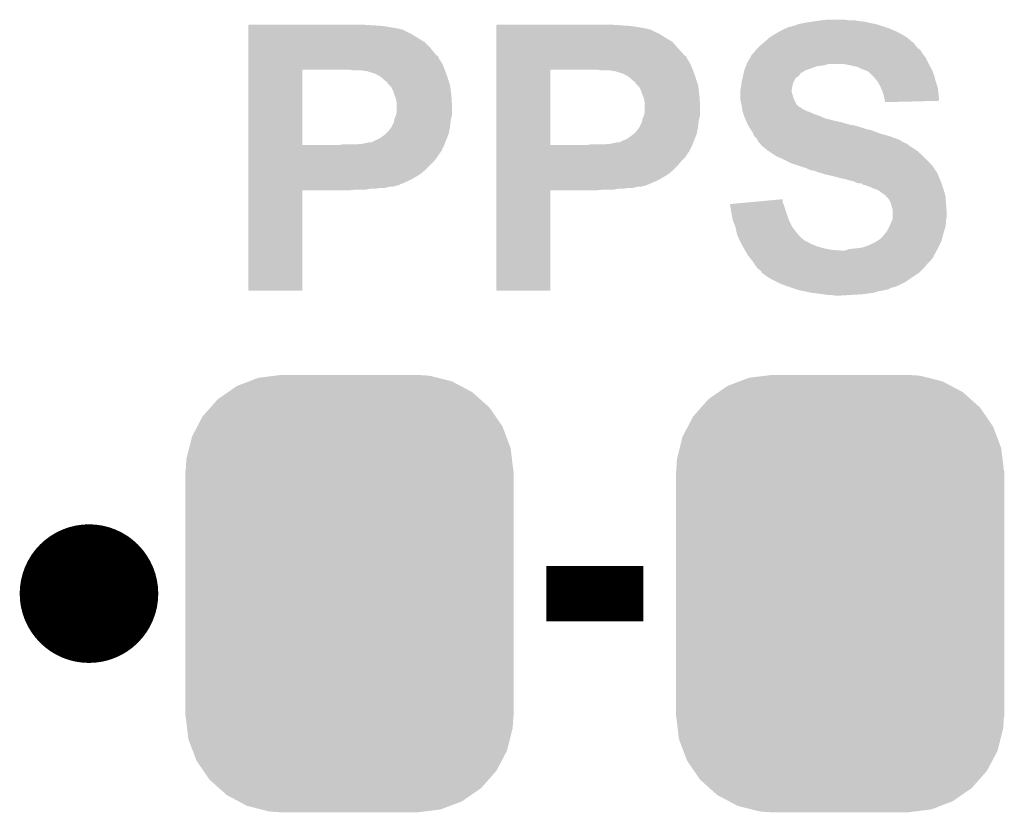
# Model space of a CAD drawing. Extents: x -1.3 to 24.2, y -3.9 to 39.2.
# Tile 11 of 21: x 11.2 to 14.8, y 8.3 to 11.2. Entities that reach past the tile are written whole.
import ezdxf

# ---------------------------------------------------------------- set-up
doc = ezdxf.new("R2010")
doc.units = 0
doc.layers.get('0').update_dxf_attribs({"linetype": 'CONTINUOUS'})
doc.layers.add('GNSS_MAX_3_CLICK_V100_GTO', color=11, linetype='CONTINUOUS')
doc.layers.add('GNSS_MAX_3_CLICK_V100_GTS', color=8, linetype='CONTINUOUS')

# ---------------------------------------------------------------- blocks, each defined once
blk = doc.blocks.new('CUSTOM_66')
for points in [[(-0.333938, 0.790942), (-0.273256, 0.798498), (0.32361, 0.790942), (0.29379, 0.798498)], [(-0.273256, 0.798498), (-0.25019, 0.80137), (0.29379, 0.798498), (0.25019, 0.80137)], [(-0.44566, 0.738152), (-0.412794, 0.76087), (0.45012, 0.738152), (0.407388, 0.76087)], [(-0.412794, 0.76087), (-0.368484, 0.777768), (0.407388, 0.76087), (0.3756, 0.777768)], [(-0.368484, 0.777768), (-0.333938, 0.790942), (0.3756, 0.777768), (0.32361, 0.790942)], [(-0.482218, 0.71288), (-0.44566, 0.738152), (0.47841, 0.71288), (0.45012, 0.738152)], [(-0.50967, 0.681926), (-0.482218, 0.71288), (0.51306, 0.681926), (0.47841, 0.71288)], [(-0.55793, 0.61233), (-0.538216, 0.649738), (0.560798, 0.61233), (0.53514, 0.649738)], [(-0.538216, 0.649738), (-0.50967, 0.681926), (0.53514, 0.649738), (0.51306, 0.681926)], [(-0.577562, 0.575076), (-0.55793, 0.61233), (0.574852, 0.575076), (0.560798, 0.61233)], [(-0.587972, 0.533366), (-0.577562, 0.575076), (0.590586, 0.533366), (0.574852, 0.575076)], [(-0.597996, 0.49319), (-0.587972, 0.533366), (0.595442, 0.49319), (0.590586, 0.533366)], [(-0.60071, 0.44958), (-0.597996, 0.49319), (0.60071, 0.44958), (0.595442, 0.49319)], [(-0.60198, -0.44958), (-0.60198, 0.44958), (0.60198, -0.44958), (0.60198, 0.44958)], [(-0.59544, -0.49319), (-0.60071, -0.44958), (0.597996, -0.49319), (0.60071, -0.44958)], [(-0.590586, -0.533366), (-0.59544, -0.49319), (0.58797, -0.533366), (0.597996, -0.49319)], [(-0.57485, -0.575076), (-0.590586, -0.533366), (0.577562, -0.575076), (0.58797, -0.533366)], [(-0.560798, -0.61233), (-0.57485, -0.575076), (0.557928, -0.61233), (0.577562, -0.575076)], [(-0.535138, -0.649738), (-0.560798, -0.61233), (0.538216, -0.649738), (0.557928, -0.61233)], [(-0.51306, -0.681926), (-0.535138, -0.649738), (0.509668, -0.681926), (0.538216, -0.649738)], [(-0.478408, -0.71288), (-0.51306, -0.681926), (0.482218, -0.71288), (0.509668, -0.681926)], [(-0.45012, -0.738152), (-0.478408, -0.71288), (0.445658, -0.738152), (0.482218, -0.71288)], [(-0.407386, -0.76087), (-0.45012, -0.738152), (0.412794, -0.76087), (0.445658, -0.738152)], [(-0.3756, -0.777768), (-0.407386, -0.76087), (0.368482, -0.777768), (0.412794, -0.76087)], [(-0.323608, -0.790942), (-0.3756, -0.777768), (0.333938, -0.790942), (0.368482, -0.777768)], [(-0.29379, -0.798498), (-0.323608, -0.790942), (0.273254, -0.798498), (0.333938, -0.790942)], [(-0.25019, -0.80137), (-0.29379, -0.798498), (0.25019, -0.80137), (0.273254, -0.798498)]]:
    blk.add_solid(points)

msp = doc.modelspace()

# ---------------------------------------------------------------- linework, layer by layer
at = {"layer": 'GNSS_MAX_3_CLICK_V100_GTO', "const_width": 0.254}
msp.add_lwpolyline([(11.3538, 9.144, 1), (11.6078, 9.144, 1)], format="xyb", close=True, dxfattribs=at)
at = {"layer": 'GNSS_MAX_3_CLICK_V100_GTO', "const_width": 0.2032}
msp.add_lwpolyline([(13.1572, 9.144), (13.5128, 9.144)], dxfattribs=at)
at = {"layer": 'GNSS_MAX_3_CLICK_V100_GTO'}
for points in [[(12.06502, 11.2268), (12.065022, 11.22934), (12.51712, 11.2268), (12.47648, 11.22934)], [(12.06502, 11.22426), (12.06502, 11.2268), (12.55522, 11.22426), (12.51712, 11.2268)], [(12.97434, 11.2268), (12.974342, 11.22934), (13.42644, 11.2268), (13.3858, 11.22934)], [(12.97434, 11.22426), (12.97434, 11.2268), (13.46454, 11.22426), (13.42644, 11.2268)], [(14.06144, 11.224258), (14.071602, 11.226802), (14.386562, 11.224258), (14.37893, 11.226802)], [(14.071602, 11.226802), (14.077944, 11.229338), (14.37893, 11.226802), (14.37132, 11.229338)], [(14.077944, 11.229338), (14.084302, 11.23188), (14.37132, 11.229338), (14.359884, 11.23188)], [(14.084302, 11.23188), (14.11224, 11.23696), (14.359884, 11.23188), (14.337028, 11.23696)], [(14.11224, 11.23696), (14.12875, 11.2395), (14.337028, 11.23696), (14.325598, 11.2395)], [(14.12875, 11.2395), (14.14526, 11.24204), (14.325598, 11.2395), (14.30528, 11.24204)], [(14.14526, 11.24204), (14.16431, 11.24458), (14.30528, 11.24204), (14.2875, 11.24458)], [(14.16431, 11.24458), (14.183362, 11.24712), (14.267182, 11.24458), (14.251938, 11.24712)], [(12.06502, 11.22172), (12.06502, 11.22426), (12.573, 11.22172), (12.55522, 11.22426)], [(12.06502, 11.21664), (12.06502, 11.22172), (12.60348, 11.21664), (12.573, 11.22172)], [(12.06502, 11.2141), (12.06502, 11.21664), (12.613642, 11.2141), (12.60348, 11.21664)], [(12.06502, 11.214098), (12.06502, 11.2141), (12.618724, 11.214098), (12.613642, 11.2141)], [(12.06502, 11.21156), (12.06502, 11.214098), (12.623804, 11.21156), (12.618724, 11.214098)], [(12.06502, 11.211558), (12.06502, 11.21156), (12.628884, 11.211558), (12.623804, 11.21156)], [(12.06502, 11.19378), (12.06502, 11.211558), (12.664438, 11.19378), (12.628884, 11.211558)], [(12.06502, 11.18108), (12.06502, 11.19378), (12.68476, 11.18108), (12.664438, 11.19378)], [(12.97434, 11.22172), (12.97434, 11.22426), (13.48232, 11.22172), (13.46454, 11.22426)], [(12.97434, 11.21664), (12.97434, 11.22172), (13.5128, 11.21664), (13.48232, 11.22172)], [(12.97434, 11.2141), (12.97434, 11.21664), (13.522962, 11.2141), (13.5128, 11.21664)], [(12.97434, 11.214098), (12.97434, 11.2141), (13.528044, 11.214098), (13.522962, 11.2141)], [(12.97434, 11.21156), (12.97434, 11.214098), (13.533124, 11.21156), (13.528044, 11.214098)], [(12.97434, 11.211558), (12.97434, 11.21156), (13.538204, 11.211558), (13.533124, 11.21156)], [(12.97434, 11.19378), (12.97434, 11.211558), (13.573758, 11.19378), (13.538204, 11.211558)], [(12.97434, 11.18108), (12.97434, 11.19378), (13.59408, 11.18108), (13.573758, 11.19378)], [(13.977622, 11.183622), (13.994552, 11.19378), (14.476474, 11.183622), (14.460218, 11.19378)], [(13.994552, 11.19378), (14.00302, 11.19886), (14.460218, 11.19378), (14.45006, 11.19886)], [(14.00302, 11.19886), (14.012334, 11.20394), (14.45006, 11.19886), (14.4399, 11.20394)], [(14.012334, 11.20394), (14.030966, 11.2141), (14.4399, 11.20394), (14.417038, 11.2141)], [(14.030966, 11.2141), (14.033504, 11.214102), (14.417038, 11.2141), (14.417032, 11.214102)], [(14.033504, 11.214102), (14.043662, 11.219182), (14.417032, 11.214102), (14.401792, 11.219182)], [(14.043662, 11.219182), (14.053818, 11.22172), (14.401792, 11.219182), (14.394176, 11.22172)], [(14.053818, 11.22172), (14.06144, 11.224258), (14.394176, 11.22172), (14.386562, 11.224258)], [(12.06502, 11.165838), (12.06502, 11.18108), (12.710162, 11.165838), (12.68476, 11.18108)], [(12.06502, 11.142978), (12.06502, 11.165838), (12.733022, 11.142978), (12.710162, 11.165838)], [(12.97434, 11.165838), (12.97434, 11.18108), (13.619482, 11.165838), (13.59408, 11.18108)], [(12.97434, 11.14298), (12.97434, 11.165838), (13.6398, 11.14298), (13.619482, 11.165838)], [(13.93952, 11.1506), (13.94248, 11.153138), (14.512924, 11.1506), (14.51102, 11.153138)], [(13.94248, 11.153138), (13.94841, 11.15822), (14.51102, 11.153138), (14.505942, 11.15822)], [(13.94841, 11.15822), (13.954328, 11.163294), (14.505942, 11.15822), (14.503402, 11.163294)], [(13.954328, 11.163294), (13.957296, 11.165838), (14.503402, 11.163294), (14.498324, 11.165838)], [(13.957296, 11.165838), (13.9573, 11.16584), (14.498324, 11.165838), (14.498322, 11.16584)], [(13.9573, 11.16584), (13.974716, 11.18108), (14.498322, 11.16584), (14.480542, 11.18108)], [(13.974716, 11.18108), (13.977622, 11.183622), (14.480542, 11.18108), (14.476474, 11.183622)], [(12.065018, 11.117578), (12.06502, 11.142978), (12.753344, 11.117578), (12.733022, 11.142978)], [(12.065018, 11.115038), (12.065018, 11.117578), (12.75842, 11.115038), (12.753344, 11.117578)], [(12.974338, 11.11758), (12.97434, 11.14298), (13.66266, 11.11758), (13.6398, 11.14298)], [(12.974338, 11.115038), (12.974338, 11.11758), (13.665204, 11.115038), (13.66266, 11.11758)], [(13.90904, 11.115044), (13.909046, 11.117586), (14.542514, 11.115044), (14.54048, 11.117586)], [(13.909046, 11.117586), (13.91412, 11.12266), (14.54048, 11.117586), (14.53642, 11.12266)], [(13.91412, 11.12266), (13.916662, 11.125202), (14.53642, 11.12266), (14.534896, 11.125202)], [(13.916662, 11.125202), (13.924784, 11.135356), (14.534896, 11.125202), (14.528802, 11.135356)], [(13.924784, 11.135356), (13.92682, 11.1379), (14.528802, 11.135356), (14.525412, 11.1379)], [(13.92682, 11.1379), (13.931898, 11.142978), (14.525412, 11.1379), (14.518642, 11.142978)], [(13.931898, 11.142978), (13.93952, 11.1506), (14.518642, 11.142978), (14.512924, 11.1506)], [(12.065018, 11.112496), (12.065018, 11.115038), (12.76096, 11.112496), (12.75842, 11.115038)], [(12.065018, 11.104876), (12.065018, 11.112496), (12.763502, 11.104876), (12.76096, 11.112496)], [(12.065018, 11.089638), (12.065018, 11.104876), (12.77366, 11.089638), (12.763502, 11.104876)], [(12.065018, 11.07948), (12.065018, 11.089638), (12.77874, 11.07948), (12.77366, 11.089638)], [(12.974338, 11.112492), (12.974338, 11.115038), (13.67028, 11.112492), (13.665204, 11.115038)], [(12.974338, 11.104876), (12.974338, 11.112492), (13.672822, 11.104876), (13.67028, 11.112492)], [(12.974338, 11.089638), (12.974338, 11.104876), (13.68298, 11.089638), (13.672822, 11.104876)], [(12.974338, 11.07948), (12.974338, 11.089638), (13.68806, 11.07948), (13.68298, 11.089638)], [(13.889736, 11.07948), (13.891766, 11.08456), (14.173198, 11.07948), (14.190976, 11.08456)], [(13.891766, 11.08456), (13.8938, 11.089642), (14.559282, 11.08456), (14.55674, 11.089642)], [(13.8938, 11.089642), (13.905988, 11.109958), (14.55674, 11.089642), (14.546582, 11.109958)], [(13.905988, 11.109958), (13.90904, 11.115044), (14.546582, 11.109958), (14.542514, 11.115044)], [(14.27479, 11.079482), (14.249398, 11.08456), (14.56182, 11.079482), (14.559282, 11.08456)], [(12.065012, 10.787402), (12.065018, 11.06422), (12.26312, 10.787402), (12.263122, 11.06422)], [(12.065018, 11.06678), (12.065018, 11.07948), (12.78382, 11.06678), (12.77874, 11.07948)], [(12.065018, 11.06424), (12.065018, 11.06678), (12.784744, 11.06424), (12.78382, 11.06678)], [(12.065018, 11.06422), (12.065018, 11.06424), (12.263122, 11.06422), (12.4079, 11.06424)], [(12.448542, 11.0617), (12.435842, 11.06424), (12.785668, 11.0617), (12.784744, 11.06424)], [(12.491722, 11.05916), (12.481562, 11.0617), (12.786592, 11.05916), (12.785668, 11.0617)], [(12.51458, 11.05408), (12.496804, 11.05916), (12.78844, 11.05408), (12.786592, 11.05916)], [(12.52982, 11.049), (12.51458, 11.05408), (12.790286, 11.049), (12.78844, 11.05408)], [(12.54506, 11.041378), (12.52982, 11.049), (12.793058, 11.041378), (12.790286, 11.049)], [(12.974332, 10.787402), (12.974338, 11.06422), (13.17244, 10.787402), (13.172442, 11.06422)], [(12.974338, 11.06678), (12.974338, 11.07948), (13.69314, 11.06678), (13.68806, 11.07948)], [(12.974338, 11.06424), (12.974338, 11.06678), (13.694064, 11.06424), (13.69314, 11.06678)], [(12.974338, 11.06422), (12.974338, 11.06424), (13.172442, 11.06422), (13.31722, 11.06424)], [(13.357862, 11.0617), (13.345162, 11.06424), (13.694988, 11.0617), (13.694064, 11.06424)], [(13.401042, 11.05916), (13.390882, 11.0617), (13.695912, 11.05916), (13.694988, 11.0617)], [(13.4239, 11.05408), (13.406124, 11.05916), (13.69776, 11.05408), (13.695912, 11.05916)], [(13.43914, 11.049), (13.4239, 11.05408), (13.699606, 11.049), (13.69776, 11.05408)], [(13.45438, 11.041378), (13.43914, 11.049), (13.702378, 11.041378), (13.699606, 11.049)], [(13.87856, 11.04138), (13.879686, 11.046454), (14.08176, 11.04138), (14.086834, 11.046454)], [(13.879686, 11.046454), (13.88025, 11.048988), (14.086834, 11.046454), (14.08684, 11.048988)], [(13.88025, 11.048988), (13.883076, 11.061698), (14.08684, 11.048988), (14.107158, 11.061698)], [(13.883076, 11.061698), (13.883642, 11.064242), (14.107158, 11.061698), (14.114788, 11.064242)], [(13.883642, 11.064242), (13.885672, 11.06932), (14.114788, 11.064242), (14.13002, 11.06932)], [(13.885672, 11.06932), (13.888718, 11.076938), (14.13002, 11.06932), (14.150336, 11.076938)], [(13.888718, 11.076938), (13.889736, 11.07948), (14.150336, 11.076938), (14.173198, 11.07948)], [(14.2748, 11.07948), (14.27479, 11.079482), (14.561822, 11.07948), (14.56182, 11.079482)], [(14.297658, 11.074402), (14.2748, 11.07948), (14.564724, 11.074402), (14.561822, 11.07948)], [(14.3129, 11.06678), (14.297658, 11.074402), (14.569078, 11.06678), (14.564724, 11.074402)], [(14.328138, 11.0617), (14.3129, 11.06678), (14.57198, 11.0617), (14.569078, 11.06678)], [(14.338296, 11.056622), (14.328138, 11.0617), (14.573886, 11.056622), (14.57198, 11.0617)], [(14.353542, 11.041378), (14.338296, 11.056622), (14.5796, 11.041378), (14.573886, 11.056622)], [(12.548444, 11.03884), (12.54506, 11.041378), (12.79398, 11.03884), (12.793058, 11.041378)], [(12.55522, 11.033758), (12.548444, 11.03884), (12.795674, 11.033758), (12.79398, 11.03884)], [(12.56284, 11.02614), (12.55522, 11.033758), (12.798214, 11.02614), (12.795674, 11.033758)], [(12.570462, 11.021058), (12.56284, 11.02614), (12.799908, 11.021058), (12.798214, 11.02614)], [(12.57554, 11.015974), (12.570462, 11.021058), (12.801602, 11.015974), (12.799908, 11.021058)], [(12.575546, 11.013434), (12.57554, 11.015974), (12.80245, 11.013434), (12.801602, 11.015974)], [(12.580622, 11.008358), (12.575546, 11.013434), (12.80414, 11.008358), (12.80245, 11.013434)], [(13.457764, 11.03884), (13.45438, 11.041378), (13.7033, 11.03884), (13.702378, 11.041378)], [(13.46454, 11.033758), (13.457764, 11.03884), (13.704994, 11.033758), (13.7033, 11.03884)], [(13.47216, 11.02614), (13.46454, 11.033758), (13.707534, 11.02614), (13.704994, 11.033758)], [(13.479782, 11.021058), (13.47216, 11.02614), (13.709228, 11.021058), (13.707534, 11.02614)], [(13.48486, 11.015974), (13.479782, 11.021058), (13.710922, 11.015974), (13.709228, 11.021058)], [(13.484866, 11.013434), (13.48486, 11.015974), (13.71177, 11.013434), (13.710922, 11.015974)], [(13.489942, 11.008358), (13.484866, 11.013434), (13.71346, 11.008358), (13.71177, 11.013434)], [(13.87094, 11.00074), (13.872526, 11.013438), (14.0589, 11.00074), (14.06144, 11.013438)], [(13.872526, 11.013438), (13.87348, 11.02106), (14.06144, 11.013438), (14.06525, 11.02106)], [(13.87348, 11.02106), (13.876652, 11.033754), (14.06525, 11.02106), (14.071598, 11.033754)], [(13.876652, 11.033754), (13.877924, 11.03884), (14.071598, 11.033754), (14.07922, 11.03884)], [(13.877924, 11.03884), (13.87856, 11.04138), (14.07922, 11.03884), (14.08176, 11.04138)], [(14.358622, 11.036298), (14.353542, 11.041378), (14.580872, 11.036298), (14.5796, 11.041378)], [(14.371318, 11.021062), (14.358622, 11.036298), (14.58468, 11.021062), (14.580872, 11.036298)], [(14.37132, 11.021058), (14.371318, 11.021062), (14.584682, 11.021058), (14.58468, 11.021062)], [(14.38148, 11.003282), (14.37132, 11.021058), (14.590606, 11.003282), (14.584682, 11.021058)], [(12.588242, 11.000736), (12.580622, 11.008358), (12.805158, 11.000736), (12.80414, 11.008358)], [(12.59586, 10.985498), (12.588242, 11.000736), (12.80719, 10.985498), (12.805158, 11.000736)], [(12.60094, 10.97026), (12.59586, 10.985498), (12.80922, 10.97026), (12.80719, 10.985498)], [(13.497562, 11.000736), (13.489942, 11.008358), (13.714478, 11.000736), (13.71346, 11.008358)], [(13.50518, 10.985498), (13.497562, 11.000736), (13.71651, 10.985498), (13.714478, 11.000736)], [(13.51026, 10.97026), (13.50518, 10.985498), (13.71854, 10.97026), (13.71651, 10.985498)], [(13.8684, 10.988042), (13.87094, 11.00074), (14.05636, 10.988042), (14.0589, 11.00074)], [(13.8684, 10.988038), (13.8684, 10.988042), (14.05636, 10.988038), (14.05636, 10.988042)], [(13.8684, 10.982958), (13.8684, 10.988038), (14.056362, 10.982958), (14.05636, 10.988038)], [(13.8684, 10.96772), (13.8684, 10.982958), (14.061438, 10.96772), (14.056362, 10.982958)], [(14.38366, 10.998198), (14.38148, 11.003282), (14.5923, 10.998198), (14.590606, 11.003282)], [(14.3891, 10.985498), (14.38366, 10.998198), (14.593712, 10.985498), (14.5923, 10.998198)], [(14.392486, 10.97534), (14.3891, 10.985498), (14.59484, 10.97534), (14.593712, 10.985498)], [(14.394178, 10.97026), (14.392486, 10.97534), (14.595344, 10.97026), (14.59484, 10.97534)], [(12.60602, 10.957558), (12.60094, 10.97026), (12.810014, 10.957558), (12.80922, 10.97026)], [(12.60856, 10.944858), (12.60602, 10.957558), (12.810808, 10.944858), (12.810014, 10.957558)], [(12.60856, 10.929622), (12.60856, 10.944858), (12.81176, 10.929622), (12.810808, 10.944858)], [(13.51534, 10.957558), (13.51026, 10.97026), (13.719334, 10.957558), (13.71854, 10.97026)], [(13.51788, 10.944858), (13.51534, 10.957558), (13.720128, 10.944858), (13.719334, 10.957558)], [(13.51788, 10.929622), (13.51788, 10.944858), (13.72108, 10.929622), (13.720128, 10.944858)], [(13.8684, 10.957558), (13.8684, 10.96772), (14.06398, 10.957558), (14.061438, 10.96772)], [(13.8684, 10.955022), (13.8684, 10.957558), (14.06525, 10.955022), (14.06398, 10.957558)], [(13.872352, 10.93724), (13.8684, 10.955022), (14.074142, 10.93724), (14.06525, 10.955022)], [(13.87348, 10.932158), (13.872352, 10.93724), (14.079228, 10.932158), (14.074142, 10.93724)], [(14.39672, 10.95756), (14.394178, 10.97026), (14.596602, 10.95756), (14.595344, 10.97026)], [(14.398626, 10.94994), (14.39672, 10.95756), (14.597356, 10.94994), (14.596602, 10.95756)], [(14.39926, 10.947402), (14.398626, 10.94994), (14.497954, 10.947402), (14.597356, 10.94994)], [(14.39926, 10.944882), (14.39926, 10.947402), (14.39926, 10.944882), (14.497954, 10.947402)], [(12.606018, 10.896598), (12.60856, 10.909298), (12.81176, 10.896598), (12.81176, 10.909298)], [(12.60856, 10.909298), (12.60856, 10.929622), (12.81176, 10.909298), (12.81176, 10.929622)], [(13.515338, 10.896598), (13.51788, 10.909298), (13.72108, 10.896598), (13.72108, 10.909298)], [(13.51788, 10.909298), (13.51788, 10.929622), (13.72108, 10.909298), (13.72108, 10.929622)], [(13.874206, 10.92708), (13.87348, 10.932158), (14.084306, 10.92708), (14.079228, 10.932158)], [(13.874208, 10.927076), (13.874206, 10.92708), (14.086846, 10.927076), (14.084306, 10.92708)], [(13.874932, 10.921998), (13.874208, 10.927076), (14.094462, 10.921998), (14.086846, 10.927076)], [(13.875296, 10.91946), (13.874932, 10.921998), (14.097004, 10.91946), (14.094462, 10.921998)], [(13.875658, 10.916918), (13.875296, 10.91946), (14.104624, 10.916918), (14.097004, 10.91946)], [(13.87602, 10.914382), (13.875658, 10.916918), (14.108428, 10.914382), (14.104624, 10.916918)], [(13.876748, 10.911838), (13.87602, 10.914382), (14.112242, 10.911838), (14.108428, 10.914382)], [(13.877472, 10.9093), (13.876748, 10.911838), (14.122402, 10.9093), (14.112242, 10.911838)], [(13.878922, 10.90422), (13.877472, 10.9093), (14.13256, 10.90422), (14.122402, 10.9093)], [(13.880374, 10.89914), (13.878922, 10.90422), (14.145258, 10.89914), (14.13256, 10.90422)], [(12.589508, 10.85342), (12.598398, 10.871198), (12.80414, 10.85342), (12.805916, 10.871198)], [(12.598398, 10.871198), (12.599922, 10.878818), (12.805916, 10.871198), (12.80668, 10.878818)], [(12.599922, 10.878818), (12.60094, 10.883898), (12.80668, 10.878818), (12.80813, 10.883898)], [(12.60094, 10.883898), (12.606016, 10.896596), (12.80813, 10.883898), (12.81176, 10.896596)], [(12.606016, 10.896596), (12.606018, 10.896598), (12.81176, 10.896596), (12.81176, 10.896598)], [(13.498828, 10.85342), (13.507718, 10.871198), (13.71346, 10.85342), (13.715236, 10.871198)], [(13.507718, 10.871198), (13.509242, 10.878818), (13.715236, 10.871198), (13.716, 10.878818)], [(13.509242, 10.878818), (13.51026, 10.883898), (13.716, 10.878818), (13.71745, 10.883898)], [(13.51026, 10.883898), (13.515336, 10.896596), (13.71745, 10.883898), (13.72108, 10.896596)], [(13.515336, 10.896596), (13.515338, 10.896598), (13.72108, 10.896596), (13.72108, 10.896598)], [(13.881098, 10.8966), (13.880374, 10.89914), (14.15288, 10.8966), (14.145258, 10.89914)], [(13.882188, 10.89406), (13.881098, 10.8966), (14.1605, 10.89406), (14.15288, 10.8966)], [(13.885454, 10.886438), (13.882188, 10.89406), (14.175742, 10.886438), (14.1605, 10.89406)], [(13.889808, 10.87628), (13.885454, 10.886438), (14.21638, 10.87628), (14.175742, 10.886438)], [(13.891986, 10.8712), (13.889808, 10.87628), (14.239238, 10.8712), (14.21638, 10.87628)], [(13.895252, 10.86358), (13.891986, 10.8712), (14.264642, 10.86358), (14.239238, 10.8712)], [(12.567914, 10.828018), (12.567918, 10.82802), (12.799058, 10.828018), (12.799058, 10.82802)], [(12.567918, 10.82802), (12.578078, 10.83818), (12.799058, 10.82802), (12.80109, 10.83818)], [(12.578078, 10.83818), (12.5857, 10.848338), (12.80109, 10.83818), (12.803122, 10.848338)], [(12.5857, 10.848338), (12.588238, 10.85088), (12.803122, 10.848338), (12.80363, 10.85088)], [(12.588238, 10.85088), (12.589508, 10.85342), (12.80363, 10.85088), (12.80414, 10.85342)], [(13.477234, 10.828018), (13.477238, 10.82802), (13.708378, 10.828018), (13.708378, 10.82802)], [(13.477238, 10.82802), (13.487398, 10.83818), (13.708378, 10.82802), (13.71041, 10.83818)], [(13.487398, 10.83818), (13.49502, 10.848338), (13.71041, 10.83818), (13.712442, 10.848338)], [(13.49502, 10.848338), (13.497558, 10.85088), (13.712442, 10.848338), (13.71295, 10.85088)], [(13.497558, 10.85088), (13.498828, 10.85342), (13.71295, 10.85088), (13.71346, 10.85342)], [(13.895254, 10.863578), (13.895252, 10.86358), (14.267184, 10.863578), (14.264642, 10.86358)], [(13.89634, 10.86104), (13.895254, 10.863578), (14.272264, 10.86104), (14.267184, 10.863578)], [(13.899574, 10.85596), (13.89634, 10.86104), (14.300198, 10.85596), (14.279882, 10.86104)], [(13.906038, 10.8458), (13.899574, 10.85596), (14.33068, 10.8458), (14.300198, 10.85596)], [(13.907656, 10.843258), (13.906038, 10.8458), (14.345922, 10.843258), (14.33068, 10.8458)], [(13.914118, 10.8331), (13.907656, 10.843258), (14.372334, 10.8331), (14.345922, 10.843258)], [(13.915136, 10.83056), (13.914118, 10.8331), (14.378938, 10.83056), (14.372334, 10.8331)], [(13.9192, 10.820404), (13.915136, 10.83056), (14.414486, 10.820404), (14.378938, 10.83056)], [(12.458702, 10.78992), (12.484098, 10.79246), (12.783816, 10.78992), (12.784832, 10.79246)], [(12.484098, 10.79246), (12.506958, 10.79754), (12.784832, 10.79246), (12.786864, 10.79754)], [(12.517116, 10.79754), (12.524736, 10.802618), (12.786864, 10.79754), (12.788896, 10.802618)], [(12.524736, 10.802618), (12.532358, 10.80516), (12.788896, 10.802618), (12.789912, 10.80516)], [(12.532358, 10.80516), (12.547598, 10.81278), (12.789912, 10.80516), (12.79296, 10.81278)], [(12.547598, 10.81278), (12.567914, 10.828018), (12.79296, 10.81278), (12.799058, 10.828018)], [(13.368022, 10.78992), (13.393418, 10.79246), (13.693136, 10.78992), (13.694152, 10.79246)], [(13.393418, 10.79246), (13.416278, 10.79754), (13.694152, 10.79246), (13.696184, 10.79754)], [(13.426436, 10.79754), (13.434056, 10.802618), (13.696184, 10.79754), (13.698216, 10.802618)], [(13.434056, 10.802618), (13.441678, 10.80516), (13.698216, 10.802618), (13.699232, 10.80516)], [(13.441678, 10.80516), (13.456918, 10.81278), (13.699232, 10.80516), (13.70228, 10.81278)], [(13.456918, 10.81278), (13.477234, 10.828018), (13.70228, 10.81278), (13.708378, 10.828018)], [(13.919204, 10.8204), (13.9192, 10.820404), (14.4145, 10.8204), (14.414486, 10.820404)], [(13.929358, 10.81024), (13.919204, 10.8204), (14.44295, 10.81024), (14.4145, 10.8204)], [(13.93063, 10.8077), (13.929358, 10.81024), (14.450062, 10.8077), (14.44295, 10.81024)], [(13.934438, 10.800084), (13.93063, 10.8077), (14.462754, 10.800084), (14.450062, 10.8077)], [(13.934442, 10.80008), (13.934438, 10.800084), (14.46276, 10.80008), (14.462754, 10.800084)], [(13.942058, 10.792462), (13.934442, 10.80008), (14.478, 10.792462), (14.46276, 10.80008)], [(13.94206, 10.79246), (13.942058, 10.792462), (14.478004, 10.79246), (14.478, 10.792462)], [(13.942064, 10.792454), (13.94206, 10.79246), (14.480546, 10.792454), (14.478004, 10.79246)], [(13.94714, 10.784844), (13.942064, 10.792454), (14.488156, 10.784844), (14.480546, 10.792454)], [(12.06501, 10.77722), (12.065012, 10.78738), (12.778736, 10.77722), (12.7828, 10.78738)], [(12.06501, 10.774676), (12.06501, 10.77722), (12.7762, 10.774676), (12.778736, 10.77722)], [(12.06501, 10.767058), (12.06501, 10.774676), (12.773658, 10.767058), (12.7762, 10.774676)], [(12.06501, 10.7569), (12.06501, 10.767058), (12.76604, 10.7569), (12.773658, 10.767058)], [(12.06501, 10.74166), (12.06501, 10.7569), (12.75588, 10.74166), (12.76604, 10.7569)], [(12.065012, 10.78738), (12.065012, 10.787402), (12.397738, 10.78738), (12.26312, 10.787402)], [(12.397738, 10.78738), (12.407898, 10.78992), (12.7828, 10.78738), (12.783816, 10.78992)], [(12.97433, 10.77722), (12.974332, 10.78738), (13.688056, 10.77722), (13.69212, 10.78738)], [(12.97433, 10.774676), (12.97433, 10.77722), (13.68552, 10.774676), (13.688056, 10.77722)], [(12.97433, 10.767058), (12.97433, 10.774676), (13.682978, 10.767058), (13.68552, 10.774676)], [(12.97433, 10.7569), (12.97433, 10.767058), (13.67536, 10.7569), (13.682978, 10.767058)], [(12.97433, 10.741658), (12.97433, 10.7569), (13.665198, 10.741658), (13.67536, 10.7569)], [(12.974332, 10.78738), (12.974332, 10.787402), (13.307058, 10.78738), (13.17244, 10.787402)], [(13.307058, 10.78738), (13.317218, 10.78992), (13.69212, 10.78738), (13.693136, 10.78992)], [(13.947152, 10.784838), (13.94714, 10.784844), (14.488162, 10.784838), (14.488156, 10.784844)], [(13.952216, 10.782302), (13.947152, 10.784838), (14.492392, 10.782302), (14.488162, 10.784838)], [(13.957298, 10.777222), (13.952216, 10.782302), (14.50086, 10.777222), (14.492392, 10.782302)], [(13.9573, 10.77722), (13.957298, 10.777222), (14.500864, 10.77722), (14.50086, 10.777222)], [(13.97, 10.76706), (13.9573, 10.77722), (14.516102, 10.76706), (14.500864, 10.77722)], [(13.992858, 10.751822), (13.97, 10.76706), (14.53388, 10.751822), (14.516102, 10.76706)], [(12.065008, 10.69594), (12.06501, 10.72896), (12.7127, 10.69594), (12.74572, 10.72896)], [(12.06501, 10.72896), (12.06501, 10.74166), (12.74572, 10.72896), (12.75588, 10.74166)], [(12.97433, 10.72896), (12.97433, 10.741658), (13.6525, 10.72896), (13.665198, 10.741658)], [(12.97433, 10.71118), (12.97433, 10.72896), (13.637262, 10.71118), (13.6525, 10.72896)], [(14.000478, 10.746742), (13.992858, 10.751822), (14.53896, 10.746742), (14.53388, 10.751822)], [(14.01826, 10.73912), (14.000478, 10.746742), (14.546582, 10.73912), (14.53896, 10.746742)], [(14.05382, 10.72134), (14.01826, 10.73912), (14.564362, 10.72134), (14.546582, 10.73912)], [(14.06906, 10.71626), (14.05382, 10.72134), (14.56944, 10.71626), (14.564362, 10.72134)], [(12.065008, 10.6807), (12.065008, 10.69594), (12.694914, 10.6807), (12.7127, 10.69594)], [(12.974328, 10.69594), (12.97433, 10.71118), (13.62202, 10.69594), (13.637262, 10.71118)], [(12.974328, 10.6807), (12.974328, 10.69594), (13.604234, 10.6807), (13.62202, 10.69594)], [(14.09192, 10.70864), (14.06906, 10.71626), (14.574522, 10.70864), (14.56944, 10.71626)], [(14.109698, 10.703562), (14.09192, 10.70864), (14.577906, 10.703562), (14.574522, 10.70864)], [(14.124938, 10.695942), (14.109698, 10.703562), (14.582986, 10.695942), (14.577906, 10.703562)], [(14.140178, 10.6934), (14.124938, 10.695942), (14.584682, 10.6934), (14.582986, 10.695942)], [(14.140184, 10.693398), (14.140178, 10.6934), (14.584682, 10.693398), (14.584682, 10.6934)], [(14.146542, 10.690856), (14.140184, 10.693398), (14.587222, 10.690856), (14.584682, 10.693398)], [(14.152878, 10.688322), (14.146542, 10.690856), (14.58849, 10.688322), (14.587222, 10.690856)], [(14.16304, 10.685778), (14.152878, 10.688322), (14.589762, 10.685778), (14.58849, 10.688322)], [(14.170658, 10.68324), (14.16304, 10.685778), (14.59103, 10.68324), (14.589762, 10.685778)], [(12.065008, 10.680694), (12.065008, 10.6807), (12.692374, 10.680694), (12.694914, 10.6807)], [(12.065008, 10.675618), (12.065008, 10.680694), (12.687296, 10.675618), (12.692374, 10.680694)], [(12.065008, 10.67054), (12.065008, 10.675618), (12.677142, 10.67054), (12.687296, 10.675618)], [(12.065008, 10.66292), (12.065008, 10.67054), (12.66444, 10.66292), (12.677142, 10.67054)], [(12.065008, 10.6553), (12.065008, 10.66292), (12.6492, 10.6553), (12.66444, 10.66292)], [(12.065008, 10.64006), (12.065008, 10.6553), (12.613638, 10.64006), (12.6492, 10.6553)], [(12.974328, 10.680694), (12.974328, 10.6807), (13.601694, 10.680694), (13.604234, 10.6807)], [(12.974328, 10.675618), (12.974328, 10.680694), (13.596616, 10.675618), (13.601694, 10.680694)], [(12.974328, 10.67054), (12.974328, 10.675618), (13.586462, 10.67054), (13.596616, 10.675618)], [(12.974328, 10.66292), (12.974328, 10.67054), (13.57376, 10.66292), (13.586462, 10.67054)], [(12.974328, 10.6553), (12.974328, 10.66292), (13.55852, 10.6553), (13.57376, 10.66292)], [(12.974328, 10.64006), (12.974328, 10.6553), (13.522958, 10.64006), (13.55852, 10.6553)], [(14.175736, 10.680702), (14.170658, 10.68324), (14.5923, 10.680702), (14.59103, 10.68324)], [(14.178278, 10.6807), (14.175736, 10.680702), (14.5923, 10.6807), (14.5923, 10.680702)], [(14.20114, 10.67562), (14.178278, 10.6807), (14.594332, 10.67562), (14.5923, 10.6807)], [(14.22146, 10.67054), (14.20114, 10.67562), (14.596364, 10.67054), (14.594332, 10.67562)], [(14.23035, 10.668), (14.22146, 10.67054), (14.59738, 10.668), (14.596364, 10.67054)], [(14.239238, 10.66546), (14.23035, 10.668), (14.59847, 10.66546), (14.59738, 10.668)], [(14.25448, 10.66292), (14.239238, 10.66546), (14.599558, 10.66292), (14.59847, 10.66546)], [(14.26972, 10.657842), (14.25448, 10.66292), (14.601734, 10.657842), (14.599558, 10.66292)], [(14.282418, 10.6553), (14.26972, 10.657842), (14.602824, 10.6553), (14.601734, 10.657842)], [(14.292578, 10.65022), (14.282418, 10.6553), (14.605, 10.65022), (14.602824, 10.6553)], [(14.302738, 10.64768), (14.292578, 10.65022), (14.605848, 10.64768), (14.605, 10.65022)], [(14.317978, 10.642604), (14.312894, 10.64768), (14.60754, 10.642604), (14.605848, 10.64768)], [(12.065, 10.254002), (12.065008, 10.622258), (12.263098, 10.254002), (12.26312, 10.622258)], [(12.065008, 10.63498), (12.065008, 10.64006), (12.593318, 10.63498), (12.613638, 10.64006)], [(12.065008, 10.634978), (12.065008, 10.63498), (12.580618, 10.634978), (12.593318, 10.63498)], [(12.065008, 10.632442), (12.065008, 10.634978), (12.573, 10.632442), (12.580618, 10.634978)], [(12.065008, 10.6299), (12.065008, 10.632442), (12.562838, 10.6299), (12.573, 10.632442)], [(12.065008, 10.62736), (12.065008, 10.6299), (12.529818, 10.62736), (12.542518, 10.6299)], [(12.065008, 10.62482), (12.065008, 10.62736), (12.496798, 10.62482), (12.512038, 10.62736)], [(12.065008, 10.62228), (12.065008, 10.62482), (12.438378, 10.62228), (12.4587, 10.62482)], [(12.065008, 10.622258), (12.065008, 10.62228), (12.26312, 10.622258), (12.438378, 10.62228)], [(12.97432, 10.254002), (12.974328, 10.622258), (13.172418, 10.254002), (13.17244, 10.622258)], [(12.974328, 10.63498), (12.974328, 10.64006), (13.502638, 10.63498), (13.522958, 10.64006)], [(12.974328, 10.634978), (12.974328, 10.63498), (13.489938, 10.634978), (13.502638, 10.63498)], [(12.974328, 10.632442), (12.974328, 10.634978), (13.48232, 10.632442), (13.489938, 10.634978)], [(12.974328, 10.6299), (12.974328, 10.632442), (13.472158, 10.6299), (13.48232, 10.632442)], [(12.974328, 10.62736), (12.974328, 10.6299), (13.439138, 10.62736), (13.451838, 10.6299)], [(12.974328, 10.62482), (12.974328, 10.62736), (13.406118, 10.62482), (13.421358, 10.62736)], [(12.974328, 10.62228), (12.974328, 10.62482), (13.345158, 10.62228), (13.36802, 10.62482)], [(12.974328, 10.622258), (12.974328, 10.62228), (13.17244, 10.622258), (13.345158, 10.62228)], [(14.32814, 10.640058), (14.317978, 10.642604), (14.608388, 10.640058), (14.60754, 10.642604)], [(14.33576, 10.63752), (14.32814, 10.640058), (14.609234, 10.63752), (14.608388, 10.640058)], [(14.353542, 10.6299), (14.33576, 10.63752), (14.611774, 10.6299), (14.609234, 10.63752)], [(14.361162, 10.62736), (14.353542, 10.6299), (14.61262, 10.62736), (14.611774, 10.6299)], [(14.36878, 10.62482), (14.361162, 10.62736), (14.613382, 10.62482), (14.61262, 10.62736)], [(14.381478, 10.617202), (14.36878, 10.62482), (14.615668, 10.617202), (14.613382, 10.62482)], [(14.39164, 10.60958), (14.381478, 10.617202), (14.617954, 10.60958), (14.615668, 10.617202)], [(13.85791, 10.574018), (13.913112, 10.579096), (14.02588, 10.574018), (14.023342, 10.579096)], [(13.913112, 10.579096), (14.02334, 10.589236), (14.023342, 10.579096), (14.02334, 10.589236)], [(14.399256, 10.6045), (14.39164, 10.60958), (14.619478, 10.6045), (14.617954, 10.60958)], [(14.40053, 10.601958), (14.399256, 10.6045), (14.62024, 10.601958), (14.619478, 10.6045)], [(14.401798, 10.599424), (14.40053, 10.601958), (14.620452, 10.599424), (14.62024, 10.601958)], [(14.404334, 10.596886), (14.401798, 10.599424), (14.620664, 10.596886), (14.620452, 10.599424)], [(14.40687, 10.59688), (14.404334, 10.596886), (14.620664, 10.59688), (14.620664, 10.596886)], [(14.414498, 10.58672), (14.40687, 10.59688), (14.62151, 10.58672), (14.620664, 10.59688)], [(14.41958, 10.576562), (14.414498, 10.58672), (14.622358, 10.576562), (14.62151, 10.58672)], [(14.420852, 10.57148), (14.41958, 10.576562), (14.62278, 10.57148), (14.622358, 10.576562)], [(13.830322, 10.57148), (13.85791, 10.574018), (14.026728, 10.57148), (14.02588, 10.574018)], [(13.83538, 10.541), (13.830322, 10.57148), (14.036888, 10.541), (14.026728, 10.57148)], [(13.84046, 10.513062), (13.83538, 10.541), (14.0462, 10.513062), (14.036888, 10.541)], [(14.422122, 10.5664), (14.420852, 10.57148), (14.623172, 10.5664), (14.62278, 10.57148)], [(14.42466, 10.558778), (14.422122, 10.5664), (14.623758, 10.558778), (14.623172, 10.5664)], [(14.4272, 10.548622), (14.42466, 10.558778), (14.62454, 10.548622), (14.623758, 10.558778)], [(14.4272, 10.538462), (14.4272, 10.548622), (14.62532, 10.538462), (14.62454, 10.548622)], [(13.840462, 10.51306), (13.84046, 10.513062), (14.0462, 10.51306), (14.0462, 10.513062)], [(13.850618, 10.487662), (13.840462, 10.51306), (14.058902, 10.487662), (14.0462, 10.51306)], [(14.41958, 10.50036), (14.423388, 10.50798), (14.621826, 10.50036), (14.62278, 10.50798)], [(14.423388, 10.50798), (14.427196, 10.515596), (14.62278, 10.50798), (14.62278, 10.515596)], [(14.427196, 10.515596), (14.4272, 10.515604), (14.62278, 10.515596), (14.622782, 10.515604)], [(14.4272, 10.523218), (14.4272, 10.538462), (14.625318, 10.523218), (14.62532, 10.538462)], [(14.4272, 10.515604), (14.4272, 10.523218), (14.622782, 10.515604), (14.625318, 10.523218)], [(13.85062, 10.48766), (13.850618, 10.487662), (14.058902, 10.48766), (14.058902, 10.487662)], [(13.854686, 10.46734), (13.85062, 10.48766), (14.07414, 10.46734), (14.058902, 10.48766)], [(13.8557, 10.462262), (13.854686, 10.46734), (14.078586, 10.462262), (14.07414, 10.46734)], [(14.398244, 10.46226), (14.404342, 10.469882), (14.61262, 10.46226), (14.614906, 10.469882)], [(14.404342, 10.469882), (14.41196, 10.482582), (14.614906, 10.469882), (14.618716, 10.482582)], [(14.41196, 10.482582), (14.414134, 10.487658), (14.618716, 10.482582), (14.62024, 10.487658)], [(14.414134, 10.487658), (14.41958, 10.50036), (14.62024, 10.487658), (14.621826, 10.50036)], [(13.862474, 10.44702), (13.8557, 10.462262), (14.091928, 10.44702), (14.078586, 10.462262)], [(13.862478, 10.447014), (13.862474, 10.44702), (14.094466, 10.447014), (14.091928, 10.44702)], [(13.86586, 10.4394), (13.862478, 10.447014), (14.102082, 10.4394), (14.094466, 10.447014)], [(13.865862, 10.439398), (13.86586, 10.4394), (14.102084, 10.439398), (14.102082, 10.4394)], [(13.8684, 10.43432), (13.865862, 10.439398), (14.112238, 10.43432), (14.102084, 10.439398)], [(13.87348, 10.42416), (13.8684, 10.43432), (14.13002, 10.42416), (14.112238, 10.43432)], [(14.35862, 10.429242), (14.366744, 10.43432), (14.60246, 10.429242), (14.605, 10.43432)], [(14.366744, 10.43432), (14.378942, 10.441942), (14.605, 10.43432), (14.607078, 10.441942)], [(14.378942, 10.441942), (14.394182, 10.457182), (14.607078, 10.441942), (14.611234, 10.457182)], [(14.394182, 10.457182), (14.398244, 10.46226), (14.611234, 10.457182), (14.61262, 10.46226)], [(13.87602, 10.41908), (13.87348, 10.42416), (14.143566, 10.41908), (14.13002, 10.42416)], [(13.877472, 10.41654), (13.87602, 10.41908), (14.150338, 10.41654), (14.143566, 10.41908)], [(13.881826, 10.40892), (13.877472, 10.41654), (14.17574, 10.40892), (14.150338, 10.41654)], [(13.88473, 10.40384), (13.881826, 10.40892), (14.20368, 10.40384), (14.17574, 10.40892)], [(13.88618, 10.4013), (13.88473, 10.40384), (14.236698, 10.4013), (14.20368, 10.40384)], [(13.896338, 10.383522), (13.88618, 10.4013), (14.578448, 10.383522), (14.588144, 10.4013)], [(14.236698, 10.4013), (14.251942, 10.401302), (14.588144, 10.4013), (14.588144, 10.401302)], [(14.251942, 10.401302), (14.267182, 10.40638), (14.588144, 10.401302), (14.590914, 10.40638)], [(14.267182, 10.40638), (14.290032, 10.40892), (14.590914, 10.40638), (14.5923, 10.40892)], [(14.290032, 10.40892), (14.312902, 10.411462), (14.5923, 10.40892), (14.59357, 10.411462)], [(14.312902, 10.411462), (14.335758, 10.41908), (14.59357, 10.411462), (14.59738, 10.41908)], [(14.335758, 10.41908), (14.35862, 10.429242), (14.59738, 10.41908), (14.60246, 10.429242)], [(13.898378, 10.380974), (13.896338, 10.383522), (14.57706, 10.380974), (14.578448, 10.383522)], [(13.90041, 10.378434), (13.898378, 10.380974), (14.577054, 10.378434), (14.57706, 10.380974)], [(13.902436, 10.3759), (13.90041, 10.378434), (14.57452, 10.3759), (14.577054, 10.378434)], [(13.908534, 10.368278), (13.902436, 10.3759), (14.569438, 10.368278), (14.57452, 10.3759)], [(13.91666, 10.35812), (13.908534, 10.368278), (14.55928, 10.35812), (14.569438, 10.368278)], [(13.918184, 10.35558), (13.91666, 10.35812), (14.55674, 10.35558), (14.55928, 10.35812)], [(13.924278, 10.345422), (13.918184, 10.35558), (14.548274, 10.345422), (14.55674, 10.35558)], [(13.928088, 10.340342), (13.924278, 10.345422), (14.544042, 10.340342), (14.548274, 10.345422)], [(13.931898, 10.335262), (13.928088, 10.340342), (14.538962, 10.335262), (14.544042, 10.340342)], [(13.93952, 10.33018), (13.931898, 10.335262), (14.53388, 10.33018), (14.538962, 10.335262)], [(13.947134, 10.322566), (13.93952, 10.33018), (14.526266, 10.322566), (14.53388, 10.33018)], [(13.94714, 10.32003), (13.947134, 10.322566), (14.52373, 10.32003), (14.526266, 10.322566)], [(13.947154, 10.32002), (13.94714, 10.32003), (14.52372, 10.32002), (14.52373, 10.32003)], [(13.967458, 10.30478), (13.947154, 10.32002), (14.50086, 10.30478), (14.52372, 10.32002)], [(13.99032, 10.29208), (13.967458, 10.30478), (14.482714, 10.29208), (14.50086, 10.30478)], [(14.00048, 10.287), (13.99032, 10.29208), (14.475458, 10.287), (14.482714, 10.29208)], [(14.01064, 10.28192), (14.00048, 10.287), (14.465296, 10.28192), (14.475458, 10.287)], [(12.263098, 10.25398), (12.065, 10.254002), (12.263098, 10.25398), (12.263098, 10.254002)], [(13.172418, 10.25398), (12.97432, 10.254002), (13.172418, 10.25398), (13.172418, 10.254002)], [(14.03604, 10.27176), (14.01064, 10.28192), (14.444976, 10.27176), (14.465296, 10.28192)], [(14.03606, 10.271754), (14.03604, 10.27176), (14.442434, 10.271754), (14.444976, 10.27176)], [(14.043662, 10.26922), (14.03606, 10.271754), (14.439894, 10.26922), (14.442434, 10.271754)], [(14.043668, 10.269218), (14.043662, 10.26922), (14.437358, 10.269218), (14.439894, 10.26922)], [(14.051276, 10.266682), (14.043668, 10.269218), (14.42974, 10.266682), (14.437358, 10.269218)], [(14.05891, 10.264138), (14.051276, 10.266682), (14.419576, 10.264138), (14.42974, 10.266682)], [(14.074152, 10.259058), (14.05891, 10.264138), (14.411958, 10.259058), (14.419576, 10.264138)], [(14.08176, 10.256522), (14.074152, 10.259058), (14.399274, 10.256522), (14.411958, 10.259058)], [(14.093834, 10.25398), (14.08176, 10.256522), (14.38656, 10.25398), (14.399274, 10.256522)], [(14.105906, 10.251438), (14.093834, 10.25398), (14.371318, 10.251438), (14.38656, 10.25398)], [(14.130022, 10.24636), (14.105906, 10.251438), (14.356078, 10.24636), (14.371318, 10.251438)], [(14.17066, 10.24128), (14.130022, 10.24636), (14.31798, 10.24128), (14.356078, 10.24636)], [(14.185898, 10.23874), (14.17066, 10.24128), (14.27734, 10.23874), (14.31798, 10.24128)], [(14.213838, 10.2362), (14.201138, 10.23874), (14.234162, 10.2362), (14.27734, 10.23874)]]:
    msp.add_solid(points, dxfattribs=at)

# ---------------------------------------------------------------- block references
at = {"layer": 'GNSS_MAX_3_CLICK_V100_GTS'}
for p in [(12.43584, 9.144), (14.23416, 9.144)]:
    msp.add_blockref('CUSTOM_66', p, dxfattribs=at)

doc.saveas('drawing.dxf')
